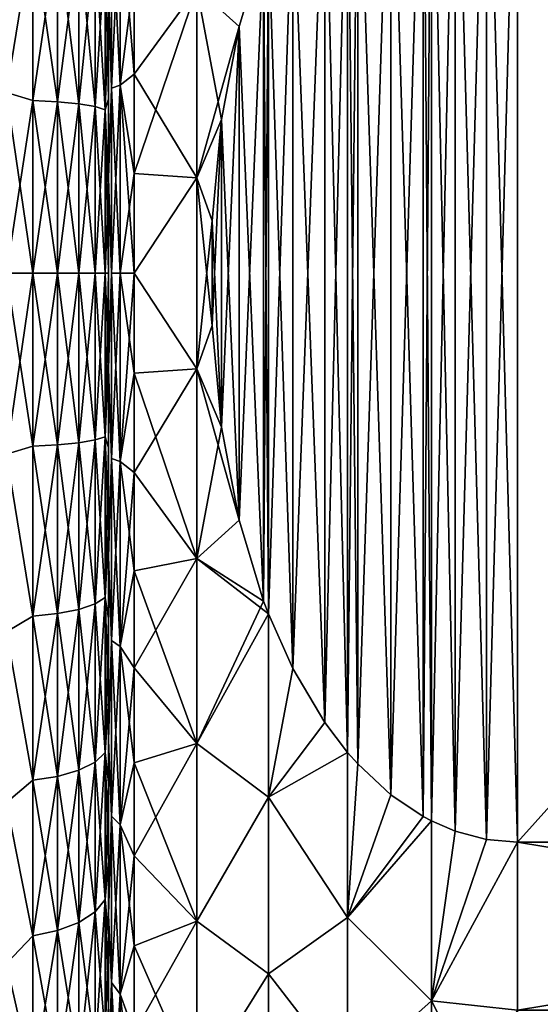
# Model space of a CAD drawing. Header units: metres. Extents: x -82 to 113, y -109 to 109.
# Tile 225 of 256: x -51 to -46, y 69 to 79. Entities that reach past the tile are written whole.
import ezdxf

# ---------------------------------------------------------------- set-up
doc = ezdxf.new("R2010")
doc.units = ezdxf.units.M
doc.layers.add('solid_20_382_013_XXX', color=7, linetype='CONTINUOUS')

msp = doc.modelspace()

# ---------------------------------------------------------------- linework, layer by layer
at = {"layer": 'solid_20_382_013_XXX'}
for points in [[(-50.02, 78.203903, -27.221586), (-50.02, 82.778313, -26.984337), (-50.02, 84.369926, -27.952322)], [(-50.02, 79.04747, -27.37352), (-50.02, 78.203903, -27.221586), (-50.02, 84.369926, -27.952322)], [(-50.02, 70.221687, -51.215664), (-50.02, 82.778633, -51.215496), (-50.02, 81.070236, -51.957661)], [(-50.02, 76.5, -51.099998), (-50.02, 82.778633, -51.215496), (-50.02, 70.221687, -51.215664)], [(-50.02, 77.352692, -51.06966), (-50.02, 82.778633, -51.215496), (-50.02, 76.5, -51.099998)], [(-50.02, 78.203842, -50.978424), (-50.02, 79.047417, -50.826492), (-50.02, 82.778633, -51.215496)], [(-50.02, 77.352692, -51.06966), (-50.02, 78.203842, -50.978424), (-50.02, 82.778633, -51.215496)], [(-50.02, 71.929764, -26.24234), (-50.02, 81.069809, -26.242188), (-50.02, 82.778313, -26.984337)], [(-50.02, 70.221367, -26.984503), (-50.02, 71.929764, -26.24234), (-50.02, 82.778313, -26.984337)], [(-50.02, 76.5, -27.1), (-50.02, 70.221367, -26.984503), (-50.02, 82.778313, -26.984337)], [(-50.02, 77.352745, -27.130342), (-50.02, 76.5, -27.1), (-50.02, 82.778313, -26.984337)], [(-50.02, 78.203903, -27.221586), (-50.02, 77.352745, -27.130342), (-50.02, 82.778313, -26.984337)], [(-46.323372, 82.041237, -54.099998), (-46.629471, 71.040306, -54.099998), (-46.629478, 81.959686, -54.099998)], [(-46.323372, 70.958763, -24.1), (-46.323368, 82.041237, -24.1), (-46.629471, 81.959694, -24.1)], [(-46.323372, 82.041237, -54.099998), (-46.323368, 70.958763, -54.099998), (-46.629471, 71.040306, -54.099998)], [(-46.02, 82.067764, -54.099998), (-46.323368, 70.958763, -54.099998), (-46.323372, 82.041237, -54.099998)], [(-46.02, 70.932236, -24.1), (-46.323368, 82.041237, -24.1), (-46.323372, 70.958763, -24.1)], [(-46.02, 70.932236, -24.1), (-46.02, 82.067764, -24.1), (-46.323368, 82.041237, -24.1)], [(-46.02, 82.067764, -54.099998), (-46.02, 70.932236, -54.099998), (-46.323368, 70.958763, -54.099998)], [(-46.02, 82.067764, -24.1), (-36.02, 70.932236, -24.1), (-36.02, 82.067764, -24.1)], [(-46.02, 70.932236, -24.1), (-36.02, 70.932236, -24.1), (-46.02, 82.067764, -24.1)], [(-46.02, 70.932236, -54.099998), (-36.02, 82.067764, -54.099998), (-36.02, 70.932236, -54.099998)], [(-46.02, 82.067764, -54.099998), (-36.02, 82.067764, -54.099998), (-46.02, 70.932236, -54.099998)], [(-46.629478, 71.040314, -24.1), (-46.629471, 81.959694, -24.1), (-46.860565, 81.859848, -24.1)], [(-46.629478, 81.959686, -54.099998), (-46.629471, 71.040306, -54.099998), (-46.860565, 71.140152, -54.099998)], [(-46.629478, 81.959686, -54.099998), (-46.860565, 71.140152, -54.099998), (-46.860565, 81.859848, -54.099998)], [(-46.323372, 70.958763, -24.1), (-46.629471, 81.959694, -24.1), (-46.629478, 71.040314, -24.1)], [(-46.940784, 81.817032, -54.099998), (-47.258289, 71.397041, -54.099998), (-47.258297, 81.602951, -54.099998)], [(-46.940784, 71.182968, -24.1), (-46.940777, 81.817039, -24.1), (-47.258289, 81.602959, -24.1)], [(-46.940784, 81.817032, -54.099998), (-46.940777, 71.182961, -54.099998), (-47.258289, 71.397041, -54.099998)], [(-46.860565, 81.859848, -54.099998), (-46.940777, 71.182961, -54.099998), (-46.940784, 81.817032, -54.099998)], [(-46.860565, 71.140152, -24.1), (-46.940777, 81.817039, -24.1), (-46.940784, 71.182968, -24.1)], [(-46.860565, 71.140152, -24.1), (-46.860565, 81.859848, -24.1), (-46.940777, 81.817039, -24.1)], [(-46.860565, 81.859848, -54.099998), (-46.860565, 71.140152, -54.099998), (-46.940777, 71.182961, -54.099998)], [(-46.629478, 71.040314, -24.1), (-46.860565, 81.859848, -24.1), (-46.860565, 71.140152, -24.1)], [(-47.258297, 81.602951, -54.099998), (-47.581318, 71.697685, -54.099998), (-47.581326, 81.302299, -54.099998)], [(-47.258297, 71.397049, -24.1), (-47.258289, 81.602959, -24.1), (-47.581318, 81.302315, -24.1)], [(-47.258297, 81.602951, -54.099998), (-47.258289, 71.397041, -54.099998), (-47.581318, 71.697685, -54.099998)], [(-46.940784, 71.182968, -24.1), (-47.258289, 81.602959, -24.1), (-47.258297, 71.397049, -24.1)], [(-47.581326, 71.697701, -24.1), (-47.581318, 81.302315, -24.1), (-47.681591, 81.189102, -24.1)], [(-47.581326, 81.302299, -54.099998), (-47.581318, 71.697685, -54.099998), (-47.681591, 71.810898, -54.099998)], [(-47.581326, 81.302299, -54.099998), (-47.681591, 71.810898, -54.099998), (-47.681587, 81.189102, -54.099998)], [(-47.258297, 71.397049, -24.1), (-47.581318, 81.302315, -24.1), (-47.581326, 71.697701, -24.1)], [(-47.681587, 81.189102, -54.099998), (-47.905418, 72.104012, -54.099998), (-47.905434, 80.895966, -54.099998)], [(-47.681587, 71.810898, -24.1), (-47.681591, 81.189102, -24.1), (-47.905418, 80.895988, -24.1)], [(-47.681587, 81.189102, -54.099998), (-47.681591, 71.810898, -54.099998), (-47.905418, 72.104012, -54.099998)], [(-47.581326, 71.697701, -24.1), (-47.681591, 81.189102, -24.1), (-47.681587, 71.810898, -24.1)], [(-50.02, 71.930191, -51.957813), (-50.02, 81.070236, -51.957661), (-50.02, 79.276733, -52.460247)], [(-50.02, 70.221687, -51.215664), (-50.02, 81.070236, -51.957661), (-50.02, 71.930191, -51.957813)], [(-50.02, 73.723267, -25.739752), (-50.02, 79.276207, -25.739641), (-50.02, 81.069809, -26.242188)], [(-50.02, 71.929764, -26.24234), (-50.02, 73.723267, -25.739752), (-50.02, 81.069809, -26.242188)], [(-47.905434, 80.895966, -54.099998), (-48.21891, 72.632736, -54.099998), (-48.218945, 80.367203, -54.099998)], [(-47.905434, 72.104034, -24.1), (-47.905418, 80.895988, -24.1), (-48.21891, 80.367264, -24.1)], [(-47.905434, 80.895966, -54.099998), (-47.905418, 72.104012, -54.099998), (-48.21891, 72.632736, -54.099998)], [(-47.681587, 71.810898, -24.1), (-47.905418, 80.895988, -24.1), (-47.905434, 72.104034, -24.1)], [(-48.218945, 80.367203, -54.099998), (-48.457207, 73.167274, -54.099998), (-48.457211, 79.832726, -54.099998)], [(-48.218945, 72.632797, -24.1), (-48.21891, 80.367264, -24.1), (-48.457207, 79.832726, -24.1)], [(-48.218945, 80.367203, -54.099998), (-48.21891, 72.632736, -54.099998), (-48.457207, 73.167274, -54.099998)], [(-47.905434, 72.104034, -24.1), (-48.21891, 80.367264, -24.1), (-48.218945, 72.632797, -24.1)], [(-50.02, 79.276733, -52.460247), (-49.991119, 80.093529, -52.511242), (-49.991119, 78.312271, -52.865555)], [(-49.991119, 78.312271, -25.334444), (-49.991119, 80.093529, -25.688759), (-50.02, 79.276207, -25.739641)], [(-49.90604, 80.151772, -52.728596), (-49.90604, 78.341644, -53.088654), (-49.991119, 80.093529, -52.511242)], [(-49.90604, 80.151772, -25.471405), (-49.991119, 80.093529, -25.688759), (-49.991119, 78.312271, -25.334444)], [(-49.90604, 78.341644, -25.111347), (-49.90604, 80.151772, -25.471405), (-49.991119, 78.312271, -25.334444)], [(-49.90604, 78.341644, -53.088654), (-49.991119, 78.312271, -52.865555), (-49.991119, 80.093529, -52.511242)], [(-49.90604, 78.341644, -25.111347), (-49.77, 79.410881, -25.092058), (-49.90604, 80.151772, -25.471405)], [(-49.90604, 80.151772, -52.728596), (-49.77, 79.410881, -53.107941), (-49.77, 78.448158, -53.27393)], [(-49.90604, 80.151772, -52.728596), (-49.77, 78.448158, -53.27393), (-49.90604, 78.341644, -53.088654)], [(-50.761181, 79.855827, -26.575878), (-51.02, 80.007355, -26.582075), (-51.02, 78.270164, -26.221083)], [(-50.761181, 79.855827, -51.624123), (-51.02, 78.270164, -51.978916), (-51.02, 80.007355, -51.617924)], [(-50.761181, 78.19239, -26.244999), (-50.761181, 79.855827, -26.575878), (-51.02, 78.270164, -26.221083)], [(-50.761181, 79.855827, -51.624123), (-50.761181, 78.19239, -51.955002), (-51.02, 78.270164, -51.978916)], [(-50.519772, 78.179337, -51.855824), (-50.761181, 78.19239, -51.955002), (-50.761181, 79.855827, -51.624123)], [(-50.519772, 79.829941, -51.5275), (-50.519772, 78.179337, -51.855824), (-50.761181, 79.855827, -51.624123)], [(-50.519772, 79.829941, -26.672501), (-50.761181, 79.855827, -26.575878), (-50.761181, 78.19239, -26.244999)], [(-50.519772, 78.179337, -26.344175), (-50.519772, 79.829941, -26.672501), (-50.761181, 78.19239, -26.244999)], [(-50.312523, 78.158562, -51.698029), (-50.519772, 78.179337, -51.855824), (-50.519772, 79.829941, -51.5275)], [(-50.312523, 79.788742, -51.373764), (-50.312523, 78.158562, -51.698029), (-50.519772, 79.829941, -51.5275)], [(-50.312523, 79.788742, -26.826235), (-50.519772, 79.829941, -26.672501), (-50.519772, 78.179337, -26.344175)], [(-50.312523, 78.158562, -26.501972), (-50.312523, 79.788742, -26.826235), (-50.519772, 78.179337, -26.344175)], [(-50.153584, 78.131485, -51.492386), (-50.312523, 78.158562, -51.698029), (-50.312523, 79.788742, -51.373764)], [(-50.153584, 79.735062, -51.173416), (-50.153584, 78.131485, -51.492386), (-50.312523, 79.788742, -51.373764)], [(-50.153584, 79.735062, -27.026585), (-50.312523, 79.788742, -26.826235), (-50.312523, 78.158562, -26.501972)], [(-48.457211, 79.832726, -54.099998), (-48.504288, 73.292274, -54.099998), (-48.504326, 79.707619, -54.099998)], [(-48.457211, 73.167274, -24.1), (-48.457207, 79.832726, -24.1), (-48.504288, 79.707726, -24.1)], [(-48.457211, 79.832726, -54.099998), (-48.457207, 73.167274, -54.099998), (-48.504288, 73.292274, -54.099998)], [(-48.218945, 72.632797, -24.1), (-48.457207, 79.832726, -24.1), (-48.457211, 73.167274, -24.1)], [(-50.153584, 78.131485, -26.707613), (-50.153584, 79.735062, -27.026585), (-50.312523, 78.158562, -26.501972)], [(-50.053802, 78.099968, -51.252941), (-50.153584, 78.131485, -51.492386), (-50.153584, 79.735062, -51.173416)], [(-50.053802, 79.672554, -50.940132), (-50.053802, 78.099968, -51.252941), (-50.153584, 79.735062, -51.173416)], [(-50.053802, 79.672554, -27.259867), (-50.153584, 79.735062, -27.026585), (-50.153584, 78.131485, -26.707613)], [(-49.157932, 79.290619, -24.471058), (-48.743111, 78.916527, -24.1), (-48.504288, 79.707726, -24.1)], [(-48.504326, 79.707619, -54.099998), (-48.743145, 78.916389, -54.099998), (-49.157932, 79.290619, -53.728943)], [(-48.504326, 79.707619, -54.099998), (-48.743111, 74.083473, -54.099998), (-48.743145, 78.916389, -54.099998)], [(-48.504326, 73.292381, -24.1), (-48.504288, 79.707726, -24.1), (-48.743111, 78.916527, -24.1)], [(-48.504326, 79.707619, -54.099998), (-48.504288, 73.292274, -54.099998), (-48.743111, 74.083473, -54.099998)], [(-48.457211, 73.167274, -24.1), (-48.504288, 79.707726, -24.1), (-48.504326, 73.292381, -24.1)], [(-50.053802, 78.099968, -26.94706), (-50.053802, 79.672554, -27.259867), (-50.153584, 78.131485, -26.707613)], [(-50.053802, 78.099968, -26.94706), (-50.02, 79.04747, -27.37352), (-50.053802, 79.672554, -27.259867)], [(-50.053802, 79.672554, -50.940132), (-50.02, 79.047417, -50.826492), (-50.02, 78.203842, -50.978424)], [(-50.053802, 79.672554, -50.940132), (-50.02, 78.203842, -50.978424), (-50.053802, 78.099968, -51.252941)], [(-49.90604, 78.341644, -25.111347), (-49.77, 78.448158, -24.926069), (-49.77, 79.410881, -25.092058)], [(-49.77, 79.410881, -25.092058), (-49.77, 78.448158, -24.926069), (-49.157932, 79.290619, -24.471058)], [(-49.77, 78.448158, -53.27393), (-49.77, 79.410881, -53.107941), (-49.157932, 79.290619, -53.728943)], [(-50.02, 77.431557, -52.713917), (-50.02, 79.276733, -52.460247), (-49.991119, 78.312271, -52.865555)], [(-50.02, 73.723793, -52.460358), (-50.02, 79.276733, -52.460247), (-50.02, 77.431557, -52.713917)], [(-50.02, 71.930191, -51.957813), (-50.02, 79.276733, -52.460247), (-50.02, 73.723793, -52.460358)], [(-50.02, 75.568443, -25.486086), (-50.02, 77.430992, -25.486046), (-50.02, 79.276207, -25.739641)], [(-49.991119, 78.312271, -25.334444), (-50.02, 79.276207, -25.739641), (-50.02, 77.430992, -25.486046)], [(-50.02, 73.723267, -25.739752), (-50.02, 75.568443, -25.486086), (-50.02, 79.276207, -25.739641)], [(-49.77, 77.476357, -24.826164), (-49.157932, 77.43512, -24.236654), (-49.157932, 79.290619, -24.471058)], [(-49.77, 78.448158, -24.926069), (-49.77, 77.476357, -24.826164), (-49.157932, 79.290619, -24.471058)], [(-49.77, 78.448158, -53.27393), (-49.157932, 79.290619, -53.728943), (-49.157932, 77.43512, -53.963345)], [(-49.157932, 79.290619, -24.471058), (-49.157932, 77.43512, -24.236654), (-48.743111, 78.916527, -24.1)], [(-48.916679, 78.006355, -54.099998), (-49.157932, 77.43512, -53.963345), (-49.157932, 79.290619, -53.728943)], [(-48.743145, 78.916389, -54.099998), (-48.916679, 78.006355, -54.099998), (-49.157932, 79.290619, -53.728943)], [(-50.053802, 78.099968, -26.94706), (-50.02, 78.203903, -27.221586), (-50.02, 79.04747, -27.37352)], [(-49.157932, 77.43512, -24.236654), (-48.916649, 78.006569, -24.1), (-48.743111, 78.916527, -24.1)], [(-48.743145, 78.916389, -54.099998), (-48.916649, 74.993431, -54.099998), (-48.916679, 78.006355, -54.099998)], [(-48.743145, 74.083611, -24.1), (-48.743111, 78.916527, -24.1), (-48.916649, 78.006569, -24.1)], [(-48.743145, 78.916389, -54.099998), (-48.743111, 74.083473, -54.099998), (-48.916649, 74.993431, -54.099998)], [(-48.504326, 73.292381, -24.1), (-48.743111, 78.916527, -24.1), (-48.743145, 74.083611, -24.1)], [(-49.90604, 78.341644, -25.111347), (-49.77, 77.476357, -24.826164), (-49.77, 78.448158, -24.926069)], [(-49.90604, 78.341644, -53.088654), (-49.77, 78.448158, -53.27393), (-49.77, 77.476357, -53.373837)], [(-49.77, 77.476357, -53.373837), (-49.77, 78.448158, -53.27393), (-49.157932, 77.43512, -53.963345)], [(-51.02, 78.270164, -51.978916), (-50.761181, 76.5, -52.065926), (-51.02, 76.5, -52.099998)], [(-50.761181, 78.19239, -26.244999), (-51.02, 78.270164, -26.221083), (-51.02, 76.5, -26.1)], [(-50.761181, 78.19239, -51.955002), (-50.761181, 76.5, -52.065926), (-51.02, 78.270164, -51.978916)], [(-50.02, 77.431557, -52.713917), (-49.991119, 78.312271, -52.865555), (-49.991119, 76.5, -52.984341)], [(-49.991119, 76.5, -25.21566), (-49.991119, 78.312271, -25.334444), (-50.02, 77.430992, -25.486046)], [(-49.90604, 78.341644, -53.088654), (-49.90604, 76.5, -53.209358), (-49.991119, 78.312271, -52.865555)], [(-49.90604, 78.341644, -25.111347), (-49.991119, 78.312271, -25.334444), (-49.991119, 76.5, -25.21566)], [(-49.90604, 76.5, -24.990641), (-49.90604, 78.341644, -25.111347), (-49.991119, 76.5, -25.21566)], [(-49.90604, 76.5, -53.209358), (-49.991119, 76.5, -52.984341), (-49.991119, 78.312271, -52.865555)], [(-49.90604, 76.5, -24.990641), (-49.77, 77.476357, -24.826164), (-49.90604, 78.341644, -25.111347)], [(-49.90604, 78.341644, -53.088654), (-49.77, 77.476357, -53.373837), (-49.77, 76.5, -53.407188)], [(-49.90604, 78.341644, -53.088654), (-49.77, 76.5, -53.407188), (-49.90604, 76.5, -53.209358)], [(-50.761181, 78.19239, -26.244999), (-51.02, 76.5, -26.1), (-50.761181, 76.5, -26.134073)], [(-50.519772, 78.179337, -26.344175), (-50.761181, 78.19239, -26.244999), (-50.761181, 76.5, -26.134073)], [(-50.761181, 78.19239, -51.955002), (-50.519772, 76.5, -51.965893), (-50.761181, 76.5, -52.065926)], [(-50.519772, 78.179337, -51.855824), (-50.519772, 76.5, -51.965893), (-50.761181, 78.19239, -51.955002)], [(-50.519772, 78.179337, -26.344175), (-50.761181, 76.5, -26.134073), (-50.519772, 76.5, -26.234106)], [(-50.519772, 78.179337, -51.855824), (-50.312523, 76.5, -51.806736), (-50.519772, 76.5, -51.965893)], [(-50.312523, 78.158562, -26.501972), (-50.519772, 78.179337, -26.344175), (-50.519772, 76.5, -26.234106)], [(-50.312523, 78.158562, -51.698029), (-50.312523, 76.5, -51.806736), (-50.519772, 78.179337, -51.855824)], [(-50.312523, 78.158562, -26.501972), (-50.519772, 76.5, -26.234106), (-50.312523, 76.5, -26.393263)], [(-50.312523, 78.158562, -51.698029), (-50.153584, 76.5, -51.599319), (-50.312523, 76.5, -51.806736)], [(-50.153584, 78.131485, -26.707613), (-50.312523, 78.158562, -26.501972), (-50.312523, 76.5, -26.393263)], [(-50.153584, 78.131485, -51.492386), (-50.153584, 76.5, -51.599319), (-50.312523, 78.158562, -51.698029)], [(-50.053802, 78.099968, -26.94706), (-50.02, 77.352745, -27.130342), (-50.02, 78.203903, -27.221586)], [(-50.053802, 78.099968, -51.252941), (-50.02, 78.203842, -50.978424), (-50.02, 77.352692, -51.06966)], [(-50.153584, 78.131485, -26.707613), (-50.312523, 76.5, -26.393263), (-50.153584, 76.5, -26.600679)], [(-50.153584, 78.131485, -51.492386), (-50.053802, 76.5, -51.357807), (-50.153584, 76.5, -51.599319)], [(-50.053802, 78.099968, -51.252941), (-50.053802, 76.5, -51.357807), (-50.153584, 78.131485, -51.492386)], [(-50.053802, 78.099968, -26.94706), (-50.153584, 78.131485, -26.707613), (-50.153584, 76.5, -26.600679)], [(-50.053802, 78.099968, -26.94706), (-50.153584, 76.5, -26.600679), (-50.053802, 76.5, -26.842192)], [(-50.053802, 78.099968, -51.252941), (-50.02, 77.352692, -51.06966), (-50.02, 76.5, -51.099998)], [(-50.053802, 78.099968, -51.252941), (-50.02, 76.5, -51.099998), (-50.053802, 76.5, -51.357807)], [(-50.053802, 78.099968, -26.94706), (-50.053802, 76.5, -26.842192), (-50.02, 77.352745, -27.130342)], [(-49.157932, 77.43512, -24.236654), (-49.008297, 77.012474, -24.1), (-48.916649, 78.006569, -24.1)], [(-48.916679, 78.006355, -54.099998), (-49.008308, 77.012184, -54.099998), (-49.157932, 77.43512, -53.963345)], [(-48.916679, 78.006355, -54.099998), (-49.008297, 75.987526, -54.099998), (-49.008308, 77.012184, -54.099998)], [(-48.916679, 74.993645, -24.1), (-48.916649, 78.006569, -24.1), (-49.008297, 77.012474, -24.1)], [(-48.916679, 78.006355, -54.099998), (-48.916649, 74.993431, -54.099998), (-49.008297, 75.987526, -54.099998)], [(-48.743145, 74.083611, -24.1), (-48.916649, 78.006569, -24.1), (-48.916679, 74.993645, -24.1)], [(-49.90604, 76.5, -24.990641), (-49.77, 76.5, -24.79281), (-49.77, 77.476357, -24.826164)], [(-49.77, 77.476357, -24.826164), (-49.77, 76.5, -24.79281), (-49.157932, 77.43512, -24.236654)], [(-49.77, 76.5, -53.407188), (-49.77, 77.476357, -53.373837), (-49.157932, 77.43512, -53.963345)], [(-50.02, 75.569008, -52.713955), (-50.02, 77.431557, -52.713917), (-49.991119, 76.5, -52.984341)], [(-50.02, 73.723793, -52.460358), (-50.02, 77.431557, -52.713917), (-50.02, 75.569008, -52.713955)], [(-49.991119, 76.5, -25.21566), (-50.02, 77.430992, -25.486046), (-50.02, 75.568443, -25.486086)], [(-49.77, 76.5, -24.79281), (-49.157932, 75.56488, -24.236654), (-49.157932, 77.43512, -24.236654)], [(-49.77, 76.5, -53.407188), (-49.157932, 77.43512, -53.963345), (-49.157932, 75.56488, -53.963345)], [(-49.157932, 77.43512, -24.236654), (-49.157932, 75.56488, -24.236654), (-49.008297, 77.012474, -24.1)], [(-49.008297, 75.987526, -54.099998), (-49.157932, 75.56488, -53.963345), (-49.157932, 77.43512, -53.963345)], [(-49.008308, 77.012184, -54.099998), (-49.008297, 75.987526, -54.099998), (-49.157932, 77.43512, -53.963345)], [(-50.053802, 76.5, -26.842192), (-50.02, 76.5, -27.1), (-50.02, 77.352745, -27.130342)], [(-49.157932, 75.56488, -24.236654), (-49.008308, 75.987816, -24.1), (-49.008297, 77.012474, -24.1)], [(-48.916679, 74.993645, -24.1), (-49.008297, 77.012474, -24.1), (-49.008308, 75.987816, -24.1)], [(-50.761181, 74.80761, -51.955002), (-51.02, 74.729836, -51.978916), (-51.02, 76.5, -52.099998)], [(-50.761181, 76.5, -52.065926), (-50.761181, 74.80761, -51.955002), (-51.02, 76.5, -52.099998)], [(-50.761181, 76.5, -26.134073), (-51.02, 76.5, -26.1), (-51.02, 74.729836, -26.221083)], [(-50.761181, 74.80761, -26.244999), (-50.761181, 76.5, -26.134073), (-51.02, 74.729836, -26.221083)], [(-50.519772, 76.5, -26.234106), (-50.761181, 76.5, -26.134073), (-50.761181, 74.80761, -26.244999)], [(-50.519772, 74.820663, -26.344175), (-50.519772, 76.5, -26.234106), (-50.761181, 74.80761, -26.244999)], [(-50.519772, 74.820663, -51.855824), (-50.761181, 74.80761, -51.955002), (-50.761181, 76.5, -52.065926)], [(-50.519772, 74.820663, -51.855824), (-50.761181, 76.5, -52.065926), (-50.519772, 76.5, -51.965893)], [(-50.312523, 74.841438, -51.698029), (-50.519772, 74.820663, -51.855824), (-50.519772, 76.5, -51.965893)], [(-50.312523, 74.841438, -51.698029), (-50.519772, 76.5, -51.965893), (-50.312523, 76.5, -51.806736)], [(-50.312523, 76.5, -26.393263), (-50.519772, 76.5, -26.234106), (-50.519772, 74.820663, -26.344175)], [(-50.312523, 74.841438, -26.501972), (-50.312523, 76.5, -26.393263), (-50.519772, 74.820663, -26.344175)], [(-50.153584, 74.868515, -51.492386), (-50.312523, 74.841438, -51.698029), (-50.312523, 76.5, -51.806736)], [(-50.153584, 74.868515, -51.492386), (-50.312523, 76.5, -51.806736), (-50.153584, 76.5, -51.599319)], [(-50.153584, 76.5, -26.600679), (-50.312523, 76.5, -26.393263), (-50.312523, 74.841438, -26.501972)], [(-50.153584, 74.868515, -26.707613), (-50.153584, 76.5, -26.600679), (-50.312523, 74.841438, -26.501972)], [(-50.153584, 76.5, -51.599319), (-50.053802, 76.5, -51.357807), (-50.053802, 74.900032, -51.252941)], [(-50.153584, 74.868515, -51.492386), (-50.153584, 76.5, -51.599319), (-50.053802, 74.900032, -51.252941)], [(-50.153584, 74.868515, -26.707613), (-50.053802, 74.900032, -26.94706), (-50.053802, 76.5, -26.842192)], [(-50.153584, 74.868515, -26.707613), (-50.053802, 76.5, -26.842192), (-50.153584, 76.5, -26.600679)], [(-50.053802, 76.5, -51.357807), (-50.02, 76.5, -51.099998), (-50.02, 75.647255, -51.06966)], [(-50.053802, 74.900032, -51.252941), (-50.053802, 76.5, -51.357807), (-50.02, 75.647255, -51.06966)], [(-50.053802, 74.900032, -26.94706), (-50.02, 75.647308, -27.130339), (-50.02, 76.5, -27.1)], [(-50.053802, 76.5, -26.842192), (-50.053802, 74.900032, -26.94706), (-50.02, 76.5, -27.1)], [(-50.02, 75.569008, -52.713955), (-49.991119, 76.5, -52.984341), (-49.991119, 74.687729, -52.865555)], [(-50.02, 75.647255, -51.06966), (-50.02, 76.5, -51.099998), (-50.02, 70.221687, -51.215664)], [(-49.991119, 74.687729, -25.334444), (-49.991119, 76.5, -25.21566), (-50.02, 75.568443, -25.486086)], [(-50.02, 76.5, -27.1), (-50.02, 75.647308, -27.130339), (-50.02, 70.221367, -26.984503)], [(-49.90604, 74.658356, -53.088654), (-49.991119, 74.687729, -52.865555), (-49.991119, 76.5, -52.984341)], [(-49.90604, 76.5, -53.209358), (-49.90604, 74.658356, -53.088654), (-49.991119, 76.5, -52.984341)], [(-49.90604, 76.5, -24.990641), (-49.991119, 76.5, -25.21566), (-49.991119, 74.687729, -25.334444)], [(-49.90604, 74.658356, -25.111347), (-49.90604, 76.5, -24.990641), (-49.991119, 74.687729, -25.334444)], [(-49.90604, 74.658356, -25.111347), (-49.77, 75.523643, -24.826164), (-49.77, 76.5, -24.79281)], [(-49.90604, 74.658356, -25.111347), (-49.77, 76.5, -24.79281), (-49.90604, 76.5, -24.990641)], [(-49.90604, 76.5, -53.209358), (-49.77, 76.5, -53.407188), (-49.77, 75.523643, -53.373837)], [(-49.90604, 76.5, -53.209358), (-49.77, 75.523643, -53.373837), (-49.90604, 74.658356, -53.088654)], [(-49.77, 76.5, -24.79281), (-49.77, 75.523643, -24.826164), (-49.157932, 75.56488, -24.236654)], [(-49.77, 75.523643, -53.373837), (-49.77, 76.5, -53.407188), (-49.157932, 75.56488, -53.963345)], [(-49.157932, 75.56488, -24.236654), (-48.916679, 74.993645, -24.1), (-49.008308, 75.987816, -24.1)], [(-49.008297, 75.987526, -54.099998), (-48.916649, 74.993431, -54.099998), (-49.157932, 75.56488, -53.963345)], [(-50.053802, 74.900032, -26.94706), (-50.02, 74.796158, -27.221577), (-50.02, 75.647308, -27.130339)], [(-50.053802, 74.900032, -51.252941), (-50.02, 75.647255, -51.06966), (-50.02, 74.796097, -50.978416)], [(-50.02, 75.647308, -27.130339), (-50.02, 74.796158, -27.221577), (-50.02, 70.221367, -26.984503)], [(-50.02, 74.796097, -50.978416), (-50.02, 75.647255, -51.06966), (-50.02, 70.221687, -51.215664)], [(-50.02, 73.723793, -52.460358), (-50.02, 75.569008, -52.713955), (-49.991119, 74.687729, -52.865555)], [(-49.991119, 74.687729, -25.334444), (-50.02, 75.568443, -25.486086), (-50.02, 73.723267, -25.739752)], [(-49.77, 74.551842, -24.926069), (-49.157932, 73.709381, -24.471058), (-49.157932, 75.56488, -24.236654)], [(-49.77, 75.523643, -24.826164), (-49.77, 74.551842, -24.926069), (-49.157932, 75.56488, -24.236654)], [(-49.77, 75.523643, -53.373837), (-49.157932, 75.56488, -53.963345), (-49.157932, 73.709381, -53.728943)], [(-49.157932, 75.56488, -24.236654), (-49.157932, 73.709381, -24.471058), (-48.916679, 74.993645, -24.1)], [(-48.743111, 74.083473, -54.099998), (-49.157932, 73.709381, -53.728943), (-49.157932, 75.56488, -53.963345)], [(-48.916649, 74.993431, -54.099998), (-48.743111, 74.083473, -54.099998), (-49.157932, 75.56488, -53.963345)], [(-49.90604, 74.658356, -25.111347), (-49.77, 74.551842, -24.926069), (-49.77, 75.523643, -24.826164)], [(-49.90604, 74.658356, -53.088654), (-49.77, 75.523643, -53.373837), (-49.77, 74.551842, -53.27393)], [(-49.77, 74.551842, -53.27393), (-49.77, 75.523643, -53.373837), (-49.157932, 73.709381, -53.728943)], [(-49.157932, 73.709381, -24.471058), (-48.743145, 74.083611, -24.1), (-48.916679, 74.993645, -24.1)], [(-50.153584, 74.868515, -51.492386), (-50.053802, 74.900032, -51.252941), (-50.053802, 73.327446, -50.940132)], [(-50.153584, 73.264938, -27.026585), (-50.053802, 73.327446, -27.259867), (-50.053802, 74.900032, -26.94706)], [(-50.153584, 73.264938, -27.026585), (-50.053802, 74.900032, -26.94706), (-50.153584, 74.868515, -26.707613)], [(-50.053802, 74.900032, -51.252941), (-50.02, 74.796097, -50.978416), (-50.02, 73.95253, -50.826481)], [(-50.053802, 73.327446, -50.940132), (-50.053802, 74.900032, -51.252941), (-50.02, 73.95253, -50.826481)], [(-50.053802, 74.900032, -26.94706), (-50.053802, 73.327446, -27.259867), (-50.02, 74.796158, -27.221577)], [(-50.761181, 74.80761, -51.955002), (-50.761181, 73.144173, -51.624123), (-51.02, 74.729836, -51.978916)], [(-50.761181, 73.144173, -26.575878), (-50.761181, 74.80761, -26.244999), (-51.02, 74.729836, -26.221083)], [(-50.519772, 74.820663, -26.344175), (-50.761181, 74.80761, -26.244999), (-50.761181, 73.144173, -26.575878)], [(-50.519772, 73.170059, -26.672501), (-50.519772, 74.820663, -26.344175), (-50.761181, 73.144173, -26.575878)], [(-50.519772, 74.820663, -51.855824), (-50.519772, 73.170059, -51.5275), (-50.761181, 74.80761, -51.955002)], [(-50.519772, 73.170059, -51.5275), (-50.761181, 73.144173, -51.624123), (-50.761181, 74.80761, -51.955002)], [(-50.312523, 74.841438, -26.501972), (-50.519772, 74.820663, -26.344175), (-50.519772, 73.170059, -26.672501)], [(-50.312523, 73.211258, -26.826235), (-50.312523, 74.841438, -26.501972), (-50.519772, 73.170059, -26.672501)], [(-50.312523, 74.841438, -51.698029), (-50.312523, 73.211258, -51.373764), (-50.519772, 74.820663, -51.855824)], [(-50.312523, 73.211258, -51.373764), (-50.519772, 73.170059, -51.5275), (-50.519772, 74.820663, -51.855824)], [(-50.153584, 74.868515, -26.707613), (-50.312523, 74.841438, -26.501972), (-50.312523, 73.211258, -26.826235)], [(-50.153584, 73.264938, -27.026585), (-50.153584, 74.868515, -26.707613), (-50.312523, 73.211258, -26.826235)], [(-50.153584, 74.868515, -51.492386), (-50.153584, 73.264938, -51.173416), (-50.312523, 74.841438, -51.698029)], [(-50.153584, 73.264938, -51.173416), (-50.312523, 73.211258, -51.373764), (-50.312523, 74.841438, -51.698029)], [(-50.153584, 74.868515, -51.492386), (-50.053802, 73.327446, -50.940132), (-50.153584, 73.264938, -51.173416)], [(-50.053802, 73.327446, -27.259867), (-50.02, 73.952583, -27.373508), (-50.02, 74.796158, -27.221577)], [(-50.02, 74.796158, -27.221577), (-50.02, 73.952583, -27.373508), (-50.02, 70.221367, -26.984503)], [(-50.02, 74.796097, -50.978416), (-50.02, 70.221687, -51.215664), (-50.02, 68.630074, -50.247677)], [(-50.02, 73.95253, -50.826481), (-50.02, 74.796097, -50.978416), (-50.02, 68.630074, -50.247677)], [(-50.761181, 73.144173, -51.624123), (-51.02, 72.992645, -51.617924), (-51.02, 74.729836, -51.978916)], [(-50.761181, 73.144173, -26.575878), (-51.02, 74.729836, -26.221083), (-51.02, 72.992645, -26.582075)], [(-50.02, 73.723793, -52.460358), (-49.991119, 74.687729, -52.865555), (-49.991119, 72.906471, -52.511242)], [(-49.991119, 72.906471, -25.688759), (-49.991119, 74.687729, -25.334444), (-50.02, 73.723267, -25.739752)], [(-49.90604, 72.848228, -52.728596), (-49.991119, 72.906471, -52.511242), (-49.991119, 74.687729, -52.865555)], [(-49.90604, 74.658356, -53.088654), (-49.90604, 72.848228, -52.728596), (-49.991119, 74.687729, -52.865555)], [(-49.90604, 74.658356, -25.111347), (-49.991119, 74.687729, -25.334444), (-49.991119, 72.906471, -25.688759)], [(-49.90604, 72.848228, -25.471405), (-49.90604, 74.658356, -25.111347), (-49.991119, 72.906471, -25.688759)], [(-49.90604, 72.848228, -25.471405), (-49.77, 74.551842, -24.926069), (-49.90604, 74.658356, -25.111347)], [(-49.90604, 74.658356, -53.088654), (-49.77, 74.551842, -53.27393), (-49.77, 73.589119, -53.107941)], [(-49.90604, 74.658356, -53.088654), (-49.77, 73.589119, -53.107941), (-49.90604, 72.848228, -52.728596)], [(-49.90604, 72.848228, -25.471405), (-49.77, 73.589119, -25.092058), (-49.77, 74.551842, -24.926069)], [(-49.77, 74.551842, -24.926069), (-49.77, 73.589119, -25.092058), (-49.157932, 73.709381, -24.471058)], [(-49.77, 73.589119, -53.107941), (-49.77, 74.551842, -53.27393), (-49.157932, 73.709381, -53.728943)], [(-49.157932, 73.709381, -24.471058), (-48.504326, 73.292381, -24.1), (-48.743145, 74.083611, -24.1)], [(-48.743111, 74.083473, -54.099998), (-48.504288, 73.292274, -54.099998), (-49.157932, 73.709381, -53.728943)], [(-50.053802, 73.327446, -27.259867), (-50.02, 73.122177, -27.585213), (-50.02, 73.952583, -27.373508)], [(-50.053802, 73.327446, -50.940132), (-50.02, 73.95253, -50.826481), (-50.02, 73.122116, -50.614769)], [(-50.02, 73.952583, -27.373508), (-50.02, 73.122177, -27.585213), (-50.02, 70.221367, -26.984503)], [(-50.02, 73.122116, -50.614769), (-50.02, 73.95253, -50.826481), (-50.02, 68.630074, -50.247677)], [(-50.02, 71.930191, -51.957813), (-50.02, 73.723793, -52.460358), (-49.991119, 72.906471, -52.511242)], [(-49.991119, 72.906471, -25.688759), (-50.02, 73.723267, -25.739752), (-50.02, 71.929764, -26.24234)], [(-49.77, 72.639969, -25.32336), (-49.157932, 71.897896, -24.936169), (-49.157932, 73.709381, -24.471058)], [(-49.77, 73.589119, -25.092058), (-49.77, 72.639969, -25.32336), (-49.157932, 73.709381, -24.471058)], [(-49.77, 73.589119, -53.107941), (-49.157932, 73.709381, -53.728943), (-49.157932, 71.897896, -53.263832)], [(-49.157932, 73.709381, -24.471058), (-49.157932, 71.897896, -24.936169), (-48.504326, 73.292381, -24.1)], [(-48.457207, 73.167274, -54.099998), (-49.157932, 71.897896, -53.263832), (-49.157932, 73.709381, -53.728943)], [(-48.504288, 73.292274, -54.099998), (-48.457207, 73.167274, -54.099998), (-49.157932, 73.709381, -53.728943)], [(-49.90604, 72.848228, -25.471405), (-49.77, 72.639969, -25.32336), (-49.77, 73.589119, -25.092058)], [(-49.90604, 72.848228, -52.728596), (-49.77, 73.589119, -53.107941), (-49.77, 72.639969, -52.87664)], [(-49.77, 72.639969, -52.87664), (-49.77, 73.589119, -53.107941), (-49.157932, 71.897896, -53.263832)], [(-50.153584, 73.264938, -27.026585), (-50.312523, 73.211258, -26.826235), (-50.312523, 71.637344, -27.360506)], [(-50.153584, 71.716721, -27.552134), (-50.153584, 73.264938, -27.026585), (-50.312523, 71.637344, -27.360506)], [(-50.153584, 73.264938, -51.173416), (-50.153584, 71.716721, -50.647865), (-50.312523, 73.211258, -51.373764)], [(-50.153584, 73.264938, -51.173416), (-50.053802, 73.327446, -50.940132), (-50.053802, 71.809143, -50.424736)], [(-50.153584, 71.716721, -27.552134), (-50.053802, 71.809143, -27.775263), (-50.053802, 73.327446, -27.259867)], [(-50.153584, 71.716721, -27.552134), (-50.053802, 73.327446, -27.259867), (-50.153584, 73.264938, -27.026585)], [(-50.153584, 73.264938, -51.173416), (-50.053802, 71.809143, -50.424736), (-50.153584, 71.716721, -50.647865)], [(-50.053802, 73.327446, -50.940132), (-50.02, 73.122116, -50.614769), (-50.02, 72.309349, -50.344482)], [(-50.053802, 71.809143, -50.424736), (-50.053802, 73.327446, -50.940132), (-50.02, 72.309349, -50.344482)], [(-50.053802, 73.327446, -27.259867), (-50.053802, 71.809143, -27.775263), (-50.02, 73.122177, -27.585213)], [(-49.157932, 71.897896, -24.936169), (-48.457211, 73.167274, -24.1), (-48.504326, 73.292381, -24.1)], [(-50.761181, 73.144173, -51.624123), (-50.761181, 71.538155, -51.078953), (-51.02, 72.992645, -51.617924)], [(-50.761181, 71.538155, -27.121046), (-50.761181, 73.144173, -26.575878), (-51.02, 72.992645, -26.582075)], [(-50.519772, 73.170059, -26.672501), (-50.761181, 73.144173, -26.575878), (-50.761181, 71.538155, -27.121046)], [(-50.519772, 71.576439, -27.213463), (-50.519772, 73.170059, -26.672501), (-50.761181, 71.538155, -27.121046)], [(-50.519772, 73.170059, -51.5275), (-50.519772, 71.576439, -50.986538), (-50.761181, 73.144173, -51.624123)], [(-50.519772, 71.576439, -50.986538), (-50.761181, 71.538155, -51.078953), (-50.761181, 73.144173, -51.624123)], [(-50.312523, 73.211258, -26.826235), (-50.519772, 73.170059, -26.672501), (-50.519772, 71.576439, -27.213463)], [(-50.312523, 71.637344, -27.360506), (-50.312523, 73.211258, -26.826235), (-50.519772, 71.576439, -27.213463)], [(-50.312523, 73.211258, -51.373764), (-50.312523, 71.637344, -50.839493), (-50.519772, 73.170059, -51.5275)], [(-50.312523, 71.637344, -50.839493), (-50.519772, 71.576439, -50.986538), (-50.519772, 73.170059, -51.5275)], [(-50.153584, 71.716721, -50.647865), (-50.312523, 71.637344, -50.839493), (-50.312523, 73.211258, -51.373764)], [(-49.157932, 71.897896, -24.936169), (-48.45507, 71.372185, -24.613825), (-48.457211, 73.167274, -24.1)], [(-48.457207, 73.167274, -54.099998), (-48.45507, 71.372169, -53.58617), (-49.157932, 71.897896, -53.263832)], [(-48.218945, 72.632797, -24.1), (-48.457211, 73.167274, -24.1), (-48.45507, 71.372185, -24.613825)], [(-48.21891, 72.632736, -54.099998), (-48.45507, 71.372169, -53.58617), (-48.457207, 73.167274, -54.099998)], [(-50.053802, 71.809143, -27.775263), (-50.02, 72.309441, -27.855484), (-50.02, 73.122177, -27.585213)], [(-50.02, 73.122177, -27.585213), (-50.02, 72.309441, -27.855484), (-50.02, 70.221367, -26.984503)], [(-50.02, 72.309349, -50.344482), (-50.02, 73.122116, -50.614769), (-50.02, 68.630074, -50.247677)], [(-50.761181, 71.538155, -51.078953), (-51.02, 71.320786, -51.023746), (-51.02, 72.992645, -51.617924)], [(-50.761181, 71.538155, -27.121046), (-51.02, 72.992645, -26.582075), (-51.02, 71.320786, -27.176252)], [(-50.02, 71.930191, -51.957813), (-49.991119, 72.906471, -52.511242), (-49.991119, 71.186691, -51.927456)], [(-49.991119, 71.186691, -26.272543), (-49.991119, 72.906471, -25.688759), (-50.02, 71.929764, -26.24234)], [(-49.90604, 71.100578, -52.135349), (-49.991119, 71.186691, -51.927456), (-49.991119, 72.906471, -52.511242)], [(-49.90604, 72.848228, -52.728596), (-49.90604, 71.100578, -52.135349), (-49.991119, 72.906471, -52.511242)], [(-49.90604, 72.848228, -25.471405), (-49.991119, 72.906471, -25.688759), (-49.991119, 71.186691, -26.272543)], [(-49.90604, 71.100578, -26.064651), (-49.90604, 72.848228, -25.471405), (-49.991119, 71.186691, -26.272543)], [(-49.90604, 71.100578, -26.064651), (-49.77, 72.639969, -25.32336), (-49.90604, 72.848228, -25.471405)], [(-49.90604, 72.848228, -52.728596), (-49.77, 72.639969, -52.87664), (-49.77, 71.708817, -52.581104)], [(-49.90604, 72.848228, -52.728596), (-49.77, 71.708817, -52.581104), (-49.90604, 71.100578, -52.135349)], [(-49.90604, 71.100578, -26.064651), (-49.77, 71.708817, -25.618895), (-49.77, 72.639969, -25.32336)], [(-49.77, 72.639969, -25.32336), (-49.77, 71.708817, -25.618895), (-49.157932, 71.897896, -24.936169)], [(-49.77, 71.708817, -52.581104), (-49.77, 72.639969, -52.87664), (-49.157932, 71.897896, -53.263832)], [(-47.905434, 72.104034, -24.1), (-48.218945, 72.632797, -24.1), (-48.45507, 71.372185, -24.613825)], [(-48.21891, 72.632736, -54.099998), (-47.905418, 72.104012, -54.099998), (-48.45507, 71.372169, -53.58617)], [(-50.053802, 71.809143, -27.775263), (-50.02, 71.517662, -28.18321), (-50.02, 72.309441, -27.855484)], [(-50.053802, 71.809143, -50.424736), (-50.02, 72.309349, -50.344482), (-50.02, 71.51757, -50.016747)], [(-50.02, 72.309441, -27.855484), (-50.02, 68.629868, -27.952461), (-50.02, 70.221367, -26.984503)], [(-50.02, 72.309441, -27.855484), (-50.02, 71.517662, -28.18321), (-50.02, 68.629868, -27.952461)], [(-50.02, 71.51757, -50.016747), (-50.02, 72.309349, -50.344482), (-50.02, 68.630074, -50.247677)], [(-47.681587, 71.810898, -24.1), (-47.905434, 72.104034, -24.1), (-48.45507, 71.372185, -24.613825)], [(-47.905418, 72.104012, -54.099998), (-47.681591, 71.810898, -54.099998), (-48.45507, 71.372169, -53.58617)], [(-50.02, 70.221687, -51.215664), (-50.02, 71.930191, -51.957813), (-49.991119, 71.186691, -51.927456)], [(-49.991119, 71.186691, -26.272543), (-50.02, 71.929764, -26.24234), (-50.02, 70.221367, -26.984503)], [(-49.77, 70.800003, -25.977283), (-49.157932, 70.158981, -25.624653), (-49.157932, 71.897896, -24.936169)], [(-49.77, 71.708817, -25.618895), (-49.77, 70.800003, -25.977283), (-49.157932, 71.897896, -24.936169)], [(-49.77, 71.708817, -52.581104), (-49.157932, 71.897896, -53.263832), (-49.157932, 70.158981, -52.575348)], [(-49.157932, 71.897896, -24.936169), (-49.157932, 70.158981, -25.624653), (-48.45507, 71.372185, -24.613825)], [(-48.45507, 71.372169, -53.58617), (-49.157932, 70.158981, -52.575348), (-49.157932, 71.897896, -53.263832)], [(-50.153584, 71.716721, -50.647865), (-50.053802, 71.809143, -50.424736), (-50.053802, 70.371094, -49.715572)], [(-50.153584, 70.250343, -28.275272), (-50.053802, 70.371094, -28.484426), (-50.053802, 71.809143, -27.775263)], [(-50.153584, 70.250343, -28.275272), (-50.053802, 71.809143, -27.775263), (-50.153584, 71.716721, -27.552134)], [(-50.053802, 71.809143, -50.424736), (-50.02, 71.51757, -50.016747), (-50.02, 70.751198, -49.633343)], [(-50.053802, 70.371094, -49.715572), (-50.053802, 71.809143, -50.424736), (-50.02, 70.751198, -49.633343)], [(-50.053802, 71.809143, -27.775263), (-50.053802, 70.371094, -28.484426), (-50.02, 71.517662, -28.18321)], [(-47.682182, 70.193817, -24.705105), (-47.681587, 71.810898, -24.1), (-48.45507, 71.372185, -24.613825)], [(-47.681591, 71.810898, -54.099998), (-47.682182, 70.193817, -53.494896), (-48.45507, 71.372169, -53.58617)], [(-47.581326, 71.697701, -24.1), (-47.681587, 71.810898, -24.1), (-47.682182, 70.193817, -24.705105)], [(-47.581318, 71.697685, -54.099998), (-47.682182, 70.193817, -53.494896), (-47.681591, 71.810898, -54.099998)], [(-50.153584, 71.716721, -27.552134), (-50.312523, 71.637344, -27.360506), (-50.312523, 70.146629, -28.095644)], [(-50.153584, 70.250343, -28.275272), (-50.153584, 71.716721, -27.552134), (-50.312523, 70.146629, -28.095644)], [(-50.153584, 71.716721, -50.647865), (-50.153584, 70.250343, -49.924728), (-50.312523, 71.637344, -50.839493)], [(-50.153584, 71.716721, -50.647865), (-50.053802, 70.371094, -49.715572), (-50.153584, 70.250343, -49.924728)], [(-49.90604, 71.100578, -26.064651), (-49.77, 70.800003, -25.977283), (-49.77, 71.708817, -25.618895)], [(-49.90604, 71.100578, -52.135349), (-49.77, 71.708817, -52.581104), (-49.77, 70.800003, -52.222717)], [(-49.77, 70.800003, -52.222717), (-49.77, 71.708817, -52.581104), (-49.157932, 70.158981, -52.575348)], [(-47.258297, 71.397049, -24.1), (-47.581326, 71.697701, -24.1), (-47.682182, 70.193817, -24.705105)], [(-47.581318, 71.697685, -54.099998), (-47.258289, 71.397041, -54.099998), (-47.682182, 70.193817, -53.494896)], [(-50.312523, 71.637344, -27.360506), (-50.519772, 71.576439, -27.213463), (-50.519772, 70.067055, -27.957809)], [(-50.312523, 70.146629, -28.095644), (-50.312523, 71.637344, -27.360506), (-50.519772, 70.067055, -27.957809)], [(-50.312523, 71.637344, -50.839493), (-50.312523, 70.146629, -50.104355), (-50.519772, 71.576439, -50.986538)], [(-50.153584, 70.250343, -49.924728), (-50.312523, 70.146629, -50.104355), (-50.312523, 71.637344, -50.839493)], [(-50.761181, 71.538155, -51.078953), (-50.761181, 70.017036, -50.328819), (-51.02, 71.320786, -51.023746)], [(-50.761181, 70.017036, -27.87118), (-50.761181, 71.538155, -27.121046), (-51.02, 71.320786, -27.176252)], [(-50.519772, 71.576439, -27.213463), (-50.761181, 71.538155, -27.121046), (-50.761181, 70.017036, -27.87118)], [(-50.519772, 70.067055, -27.957809), (-50.519772, 71.576439, -27.213463), (-50.761181, 70.017036, -27.87118)], [(-50.519772, 71.576439, -50.986538), (-50.519772, 70.067055, -50.242191), (-50.761181, 71.538155, -51.078953)], [(-50.519772, 70.067055, -50.242191), (-50.761181, 70.017036, -50.328819), (-50.761181, 71.538155, -51.078953)], [(-50.312523, 70.146629, -50.104355), (-50.519772, 70.067055, -50.242191), (-50.519772, 71.576439, -50.986538)], [(-50.053802, 70.371094, -28.484426), (-50.02, 70.751289, -28.56661), (-50.02, 71.517662, -28.18321)], [(-50.02, 71.517662, -28.18321), (-50.02, 70.751289, -28.56661), (-50.02, 68.629868, -27.952461)], [(-50.02, 71.51757, -50.016747), (-50.02, 68.630074, -50.247677), (-50.02, 67.185074, -49.071896)], [(-50.02, 70.751198, -49.633343), (-50.02, 71.51757, -50.016747), (-50.02, 67.185074, -49.071896)], [(-50.761181, 70.017036, -50.328819), (-51.02, 69.745407, -50.207451), (-51.02, 71.320786, -51.023746)], [(-50.761181, 70.017036, -27.87118), (-51.02, 71.320786, -27.176252), (-51.02, 69.745407, -27.992548)], [(-49.157932, 70.158981, -25.624653), (-48.45507, 69.64386, -25.347286), (-48.45507, 71.372185, -24.613825)], [(-48.45507, 71.372169, -53.58617), (-48.45507, 69.643852, -52.852707), (-49.157932, 70.158981, -52.575348)], [(-47.682182, 70.193817, -24.705105), (-48.45507, 71.372185, -24.613825), (-48.45507, 69.64386, -25.347286)], [(-47.682182, 70.193817, -53.494896), (-48.45507, 69.643852, -52.852707), (-48.45507, 71.372169, -53.58617)], [(-46.940784, 71.182968, -24.1), (-47.258297, 71.397049, -24.1), (-47.682182, 70.193817, -24.705105)], [(-47.258289, 71.397041, -54.099998), (-46.940777, 71.182961, -54.099998), (-47.682182, 70.193817, -53.494896)], [(-50.02, 70.221687, -51.215664), (-49.991119, 71.186691, -51.927456), (-49.991119, 69.557831, -51.124191)], [(-49.991119, 69.557831, -27.075809), (-49.991119, 71.186691, -26.272543), (-50.02, 70.221367, -26.984503)], [(-49.90604, 69.44532, -51.319065), (-49.991119, 69.557831, -51.124191), (-49.991119, 71.186691, -51.927456)], [(-49.90604, 71.100578, -52.135349), (-49.90604, 69.44532, -51.319065), (-49.991119, 71.186691, -51.927456)], [(-49.90604, 71.100578, -26.064651), (-49.991119, 71.186691, -26.272543), (-49.991119, 69.557831, -27.075809)], [(-46.860565, 71.140152, -24.1), (-46.940784, 71.182968, -24.1), (-47.682182, 70.193817, -24.705105)], [(-46.940777, 71.182961, -54.099998), (-46.860565, 71.140152, -54.099998), (-47.682182, 70.193817, -53.494896)], [(-46.861492, 69.380951, -24.850721), (-46.860565, 71.140152, -24.1), (-47.682182, 70.193817, -24.705105)], [(-46.860565, 71.140152, -54.099998), (-46.861492, 69.380951, -53.349277), (-47.682182, 70.193817, -53.494896)], [(-46.629478, 71.040314, -24.1), (-46.860565, 71.140152, -24.1), (-46.861492, 69.380951, -24.850721)], [(-46.629471, 71.040306, -54.099998), (-46.861492, 69.380951, -53.349277), (-46.860565, 71.140152, -54.099998)], [(-49.90604, 69.44532, -26.880936), (-49.90604, 71.100578, -26.064651), (-49.991119, 69.557831, -27.075809)], [(-49.90604, 69.44532, -26.880936), (-49.77, 70.800003, -25.977283), (-49.90604, 71.100578, -26.064651)], [(-49.90604, 71.100578, -52.135349), (-49.77, 70.800003, -52.222717), (-49.77, 69.917763, -51.803143)], [(-49.90604, 71.100578, -52.135349), (-49.77, 69.917763, -51.803143), (-49.90604, 69.44532, -51.319065)], [(-46.323372, 70.958763, -24.1), (-46.629478, 71.040314, -24.1), (-46.861492, 69.380951, -24.850721)], [(-46.629471, 71.040306, -54.099998), (-46.323368, 70.958763, -54.099998), (-46.861492, 69.380951, -53.349277)], [(-46.02, 70.932236, -24.1), (-46.323372, 70.958763, -24.1), (-46.861492, 69.380951, -24.850721)], [(-46.323368, 70.958763, -54.099998), (-46.02, 70.932236, -54.099998), (-46.861492, 69.380951, -53.349277)], [(-46.02, 69.28894, -24.817122), (-46.02, 70.932236, -24.1), (-46.861492, 69.380951, -24.850721)], [(-46.02, 70.932236, -54.099998), (-46.02, 69.28894, -53.382877), (-46.861492, 69.380951, -53.349277)], [(-46.02, 69.28894, -24.817122), (-36.02, 69.28894, -24.817122), (-36.02, 70.932236, -24.1)], [(-46.02, 69.28894, -24.817122), (-36.02, 70.932236, -24.1), (-46.02, 70.932236, -24.1)], [(-46.02, 70.932236, -54.099998), (-36.02, 70.932236, -54.099998), (-36.02, 69.28894, -53.382877)], [(-46.02, 70.932236, -54.099998), (-36.02, 69.28894, -53.382877), (-46.02, 69.28894, -53.382877)], [(-50.053802, 70.371094, -28.484426), (-50.02, 70.014359, -29.003643), (-50.02, 70.751289, -28.56661)], [(-50.053802, 70.371094, -49.715572), (-50.02, 70.751198, -49.633343), (-50.02, 70.014252, -49.196289)], [(-50.02, 70.751289, -28.56661), (-50.02, 70.014359, -29.003643), (-50.02, 68.629868, -27.952461)], [(-50.02, 70.014252, -49.196289), (-50.02, 70.751198, -49.633343), (-50.02, 67.185074, -49.071896)], [(-49.90604, 69.44532, -26.880936), (-49.77, 69.917763, -26.396858), (-49.77, 70.800003, -25.977283)], [(-49.77, 70.800003, -25.977283), (-49.77, 69.917763, -26.396858), (-49.157932, 70.158981, -25.624653)], [(-49.77, 69.917763, -51.803143), (-49.77, 70.800003, -52.222717), (-49.157932, 70.158981, -52.575348)], [(-50.153584, 70.250343, -49.924728), (-50.053802, 70.371094, -49.715572), (-50.053802, 69.037918, -48.824772)], [(-50.153584, 68.8909, -29.183622), (-50.053802, 69.037918, -29.375227), (-50.053802, 70.371094, -28.484426)], [(-50.153584, 68.8909, -29.183622), (-50.053802, 70.371094, -28.484426), (-50.153584, 70.250343, -28.275272)], [(-50.053802, 70.371094, -49.715572), (-50.02, 70.014252, -49.196289), (-50.02, 69.310364, -48.707764)], [(-50.053802, 69.037918, -48.824772), (-50.053802, 70.371094, -49.715572), (-50.02, 69.310364, -48.707764)], [(-50.053802, 70.371094, -28.484426), (-50.053802, 69.037918, -29.375227), (-50.02, 70.014359, -29.003643)], [(-50.153584, 70.250343, -28.275272), (-50.312523, 70.146629, -28.095644), (-50.312523, 68.764626, -29.019068)], [(-50.153584, 68.8909, -29.183622), (-50.153584, 70.250343, -28.275272), (-50.312523, 68.764626, -29.019068)], [(-50.153584, 70.250343, -49.924728), (-50.153584, 68.8909, -49.016376), (-50.312523, 70.146629, -50.104355)], [(-50.153584, 70.250343, -49.924728), (-50.053802, 69.037918, -48.824772), (-50.153584, 68.8909, -49.016376)], [(-50.02, 68.630074, -50.247677), (-50.02, 70.221687, -51.215664), (-49.991119, 69.557831, -51.124191)], [(-49.991119, 69.557831, -27.075809), (-50.02, 70.221367, -26.984503), (-50.02, 68.629868, -27.952461)], [(-49.77, 69.066216, -26.87566), (-49.157932, 68.520073, -26.52565), (-49.157932, 70.158981, -25.624653)], [(-49.77, 69.917763, -26.396858), (-49.77, 69.066216, -26.87566), (-49.157932, 70.158981, -25.624653)], [(-49.77, 69.917763, -51.803143), (-49.157932, 70.158981, -52.575348), (-49.157932, 68.520073, -51.674351)], [(-49.157932, 70.158981, -25.624653), (-49.157932, 68.520073, -26.52565), (-48.45507, 69.64386, -25.347286)], [(-48.45507, 69.643852, -52.852707), (-49.157932, 68.520073, -51.674351), (-49.157932, 70.158981, -52.575348)], [(-47.682182, 68.642189, -25.489866), (-47.682182, 70.193817, -24.705105), (-48.45507, 69.64386, -25.347286)], [(-47.682182, 70.193817, -53.494896), (-47.682182, 68.642189, -52.710133), (-48.45507, 69.643852, -52.852707)], [(-46.861492, 69.380951, -24.850721), (-47.682182, 70.193817, -24.705105), (-47.682182, 68.642189, -25.489866)], [(-46.861492, 69.380951, -53.349277), (-47.682182, 68.642189, -52.710133), (-47.682182, 70.193817, -53.494896)], [(-50.519772, 70.067055, -27.957809), (-50.761181, 70.017036, -27.87118), (-50.761181, 68.606842, -28.81344)], [(-50.519772, 68.66774, -28.892799), (-50.519772, 70.067055, -27.957809), (-50.761181, 68.606842, -28.81344)], [(-50.519772, 70.067055, -50.242191), (-50.519772, 68.66774, -49.307201), (-50.761181, 70.017036, -50.328819)], [(-50.312523, 70.146629, -28.095644), (-50.519772, 70.067055, -27.957809), (-50.519772, 68.66774, -28.892799)], [(-50.312523, 68.764626, -29.019068), (-50.312523, 70.146629, -28.095644), (-50.519772, 68.66774, -28.892799)], [(-50.312523, 70.146629, -50.104355), (-50.312523, 68.764626, -49.180931), (-50.519772, 70.067055, -50.242191)], [(-50.312523, 68.764626, -49.180931), (-50.519772, 68.66774, -49.307201), (-50.519772, 70.067055, -50.242191)], [(-50.153584, 68.8909, -49.016376), (-50.312523, 68.764626, -49.180931), (-50.312523, 70.146629, -50.104355)], [(-50.761181, 70.017036, -50.328819), (-50.761181, 68.606842, -49.386562), (-51.02, 69.745407, -50.207451)], [(-50.761181, 68.606842, -28.81344), (-50.761181, 70.017036, -27.87118), (-51.02, 69.745407, -27.992548)], [(-50.519772, 68.66774, -49.307201), (-50.761181, 68.606842, -49.386562), (-50.761181, 70.017036, -50.328819)], [(-50.053802, 69.037918, -29.375227), (-50.02, 69.310486, -29.492144), (-50.02, 70.014359, -29.003643)], [(-50.02, 70.014359, -29.003643), (-50.02, 67.184944, -29.128227), (-50.02, 68.629868, -27.952461)], [(-50.02, 70.014359, -29.003643), (-50.02, 69.310486, -29.492144), (-50.02, 67.184944, -29.128227)], [(-50.02, 69.310364, -48.707764), (-50.02, 70.014252, -49.196289), (-50.02, 67.185074, -49.071896)], [(-49.90604, 69.44532, -26.880936), (-49.77, 69.066216, -26.87566), (-49.77, 69.917763, -26.396858)], [(-49.90604, 69.44532, -51.319065), (-49.77, 69.917763, -51.803143), (-49.77, 69.066216, -51.324341)], [(-49.77, 69.066216, -51.324341), (-49.77, 69.917763, -51.803143), (-49.157932, 68.520073, -51.674351)], [(-50.761181, 68.606842, -49.386562), (-51.02, 68.29586, -49.184246), (-51.02, 69.745407, -50.207451)], [(-50.761181, 68.606842, -28.81344), (-51.02, 69.745407, -27.992548), (-51.02, 68.29586, -29.015753)], [(-49.157932, 68.520073, -26.52565), (-48.45507, 68.017883, -26.286045), (-48.45507, 69.64386, -25.347286)], [(-48.45507, 69.643852, -52.852707), (-48.45507, 68.017876, -51.913948), (-49.157932, 68.520073, -51.674351)], [(-47.682182, 68.642189, -25.489866), (-48.45507, 69.64386, -25.347286), (-48.45507, 68.017883, -26.286045)], [(-47.682182, 68.642189, -52.710133), (-48.45507, 68.017876, -51.913948), (-48.45507, 69.643852, -52.852707)], [(-50.02, 68.630074, -50.247677), (-49.991119, 69.557831, -51.124191), (-49.991119, 68.047752, -50.115189)], [(-49.991119, 68.047752, -28.084814), (-49.991119, 69.557831, -27.075809), (-50.02, 68.629868, -27.952461)], [(-49.90604, 67.910767, -50.293709), (-49.991119, 68.047752, -50.115189), (-49.991119, 69.557831, -51.124191)], [(-49.90604, 69.44532, -51.319065), (-49.90604, 67.910767, -50.293709), (-49.991119, 69.557831, -51.124191)], [(-49.90604, 69.44532, -26.880936), (-49.991119, 69.557831, -27.075809), (-49.991119, 68.047752, -28.084814)], [(-49.90604, 67.910767, -27.906292), (-49.90604, 69.44532, -26.880936), (-49.991119, 68.047752, -28.084814)], [(-49.90604, 67.910767, -27.906292), (-49.77, 69.066216, -26.87566), (-49.90604, 69.44532, -26.880936)], [(-49.90604, 69.44532, -51.319065), (-49.77, 69.066216, -51.324341), (-49.77, 68.249329, -50.788544)], [(-49.90604, 69.44532, -51.319065), (-49.77, 68.249329, -50.788544), (-49.90604, 67.910767, -50.293709)], [(-46.861492, 67.719292, -25.81008), (-46.861492, 69.380951, -24.850721), (-47.682182, 68.642189, -25.489866)], [(-46.861492, 69.380951, -53.349277), (-46.861492, 67.719292, -52.389919), (-47.682182, 68.642189, -52.710133)], [(-46.02, 69.28894, -24.817122), (-46.861492, 69.380951, -24.850721), (-46.861492, 67.719292, -25.81008)], [(-46.02, 67.736198, -52.486401), (-46.861492, 67.719292, -52.389919), (-46.861492, 69.380951, -53.349277)], [(-46.02, 69.28894, -53.382877), (-46.02, 67.736198, -52.486401), (-46.861492, 69.380951, -53.349277)]]:
    msp.add_3dface(points, dxfattribs=at)

doc.saveas('drawing.dxf')
